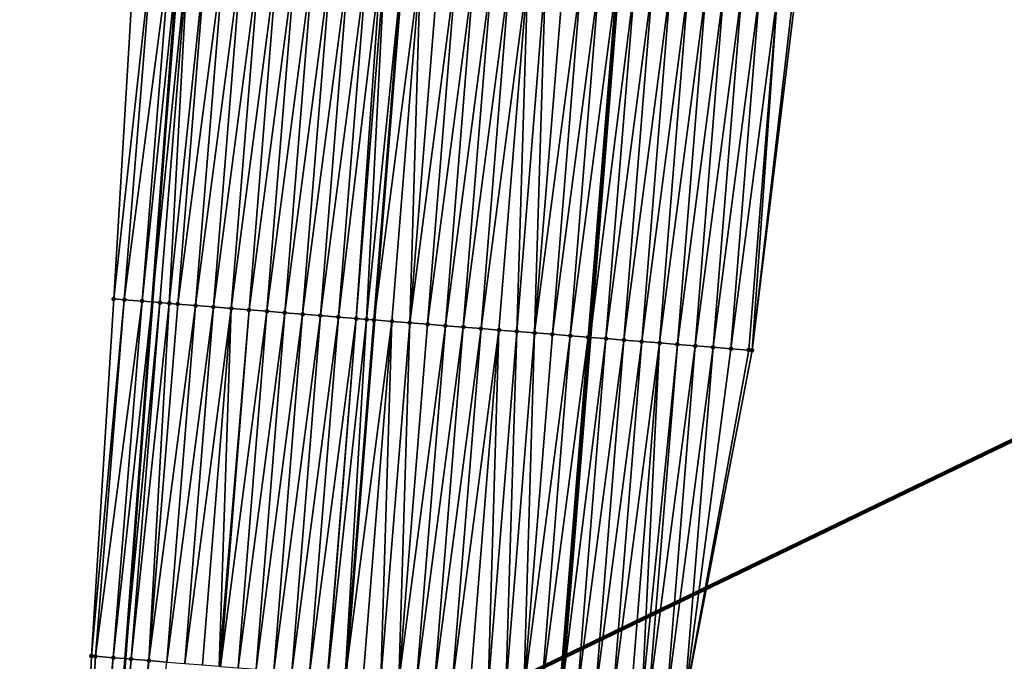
# Model space of a CAD drawing. Header units: feet. Extents: x 2017424 to 2024169, y 808042 to 818730.
# Tile 107 of 256: x 2023667 to 2023722, y 811600 to 811636. Entities that reach past the tile are written whole.
import ezdxf

# ---------------------------------------------------------------- set-up
doc = ezdxf.new("R2010")
doc.units = ezdxf.units.FT
doc.header["$MEASUREMENT"] = 0
for name, color, linetype, lineweight in [('EP_Travel Lane', 172, 'Continuous', 53), ('NB-Road Shots', 141, 'Continuous', 100), ('NB-Road X-Section', 40, 'Continuous', 13), ('Notes', 3, 'Continuous', 100), ('STRIPING', 60, 'Continuous', 53)]:
    doc.layers.add(name, color=color, linetype=linetype, lineweight=lineweight)
doc.layers.add('I-77-MM15-17_NB-Surface-BORDER', color=7, linetype='Continuous')
doc.layers.add('I-77-MM15-17_NB-Surface-TIN', color=7, linetype='Continuous')

msp = doc.modelspace()

# ---------------------------------------------------------------- linework, layer by layer
at = {"layer": 'EP_Travel Lane'}
for points in [[(2023715.05749373, 811817.4701137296, 335.5228125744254), (2023713.522144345, 811797.5342548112, 335.0680690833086), (2023711.986804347, 811777.5985177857, 334.6076413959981), (2023710.451488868, 811757.663099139, 334.1323800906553), (2023708.880166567, 811737.7174279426, 333.6148735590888), (2023707.292411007, 811717.7871192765, 333.1026996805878), (2023705.70468447, 811697.8571749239, 332.5759216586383), (2023704.116904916, 811677.926565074, 332.0758209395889), (2023702.529151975, 811657.9962892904, 331.5623287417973), (2023700.94148681, 811638.0671153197, 331.0046628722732), (2023699.353819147, 811618.137909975, 330.4482547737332), (2023697.766186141, 811598.2091396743, 329.8744049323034), (2023696.17854484, 811578.2802652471, 329.3047296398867)], [(2023688.858474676, 811799.5083149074, 334.1627387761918), (2023687.181931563, 811779.5834163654, 333.7185910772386), (2023685.505336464, 811759.6578999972, 333.303245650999), (2023683.944004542, 811739.7457917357, 332.8868988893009), (2023682.435884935, 811719.8070112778, 332.4564839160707), (2023680.927776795, 811699.8683824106, 332.0199905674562), (2023679.419582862, 811679.9286192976, 331.6289621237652), (2023677.91149389, 811659.9902438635, 331.1823142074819), (2023676.403467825, 811640.0527001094, 330.7023333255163), (2023674.895442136, 811620.1151613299, 330.2221531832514), (2023673.387480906, 811600.1784747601, 329.7078173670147), (2023671.879553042, 811580.2422293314, 329.1758011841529), (2023670.371638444, 811560.3061592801, 328.6367559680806)]]:
    msp.add_polyline3d(points, dxfattribs=at)
at = {"layer": 'I-77-MM15-17_NB-Surface-BORDER', "color": 3, "linetype": 'Continuous', "lineweight": -3}
for points in [[(2023720.933917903, 811817.001479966, 335.659297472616), (2023719.772421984, 811797.0364377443, 335.1840225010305), (2023719.583381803, 811776.9940490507, 334.7218301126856), (2023719.018468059, 811756.9808812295, 334.2858484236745), (2023718.526768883, 811736.935337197, 333.7934880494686), (2023718.108863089, 811716.9107658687, 333.2797905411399), (2023716.640296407, 811696.972034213, 332.7204245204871), (2023715.033922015, 811677.044159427, 332.1710786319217), (2023713.427559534, 811657.1164324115, 331.6158117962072), (2023710.824404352, 811637.2687329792, 331.0734239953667), (2023708.404977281, 811617.4069808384, 330.5008599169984), (2023704.621530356, 811597.6562034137, 329.8875886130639), (2023703.155388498, 811577.7174169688, 329.3226146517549)], [(2023668.464207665, 811560.4614453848, 328.5758379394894), (2023670.649388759, 811580.3423212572, 329.1387895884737), (2023671.505038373, 811600.3322855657, 329.6254281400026), (2023672.753556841, 811620.2901223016, 330.130337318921), (2023673.944974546, 811640.2533258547, 330.6048134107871), (2023675.551488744, 811660.1829350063, 331.0846162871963), (2023677.158100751, 811680.1137575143, 331.5157696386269), (2023678.764851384, 811700.0462997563, 331.8779672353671), (2023680.37143769, 811719.9768034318, 332.3219072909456), (2023680.981322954, 811739.9884717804, 332.7331315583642), (2023682.576858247, 811759.8932463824, 333.151595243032), (2023684.156522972, 811779.8267689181, 333.5518993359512), (2023686.732919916, 811799.6794945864, 334.0359923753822)]]:
    msp.add_polyline3d(points, dxfattribs=at)
at = {"layer": 'I-77-MM15-17_NB-Surface-TIN', "color": 128, "linetype": 'Continuous', "lineweight": -3}
for points in [[(2023672.753556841, 811620.2901223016, 330.130337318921), (2023674.941673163, 811640.172131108, 330.6387318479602), (2023673.944974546, 811640.2533258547, 330.6048134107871)], [(2023673.335170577, 811620.2426660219, 330.1531527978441), (2023674.941673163, 811640.172131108, 330.6387318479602), (2023672.753556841, 811620.2901223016, 330.130337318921)], [(2023673.335170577, 811620.2426660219, 330.1531527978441), (2023675.938352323, 811640.0906949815, 330.6823283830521), (2023674.941673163, 811640.172131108, 330.6387318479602)], [(2023674.331849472, 811620.16122661, 330.1968810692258), (2023675.938352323, 811640.0906949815, 330.6823283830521), (2023673.335170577, 811620.2426660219, 330.1531527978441)], [(2023674.331849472, 811620.16122661, 330.1968810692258), (2023676.403467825, 811640.0527001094, 330.7023333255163), (2023675.938352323, 811640.0906949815, 330.6823283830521)], [(2023674.331849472, 811620.16122661, 330.1968810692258), (2023674.895442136, 811620.1151613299, 330.2221531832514), (2023676.403467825, 811640.0527001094, 330.7023333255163)], [(2023676.482785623, 811640.0462207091, 330.7057448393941), (2023676.403467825, 811640.0527001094, 330.7023333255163), (2023674.895442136, 811620.1151613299, 330.2221531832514)], [(2023676.482785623, 811640.0462207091, 330.7057448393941), (2023674.895442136, 811620.1151613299, 330.2221531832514), (2023676.935047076, 811640.0094522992, 330.7181687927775)], [(2023675.328526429, 811620.0797631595, 330.2415731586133), (2023676.935047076, 811640.0094522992, 330.7181687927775), (2023674.895442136, 811620.1151613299, 330.2221531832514)], [(2023675.328526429, 811620.0797631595, 330.2415731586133), (2023675.846222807, 811620.0376531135, 330.2566647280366), (2023676.935047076, 811640.0094522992, 330.7181687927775)], [(2023675.846222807, 811620.0376531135, 330.2566647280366), (2023677.931773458, 811639.9286020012, 330.7382765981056), (2023676.935047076, 811640.0094522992, 330.7181687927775)], [(2023675.846222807, 811620.0376531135, 330.2566647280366), (2023676.325244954, 811619.9988153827, 330.2655893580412), (2023677.931773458, 811639.9286020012, 330.7382765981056)], [(2023676.325244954, 811619.9988153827, 330.2655893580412), (2023678.928501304, 811639.847769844, 330.7576570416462), (2023677.931773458, 811639.9286020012, 330.7382765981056)], [(2023676.325244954, 811619.9988153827, 330.2655893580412), (2023677.32198704, 811619.9181598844, 330.2778866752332), (2023678.928501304, 811639.847769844, 330.7576570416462)], [(2023677.32198704, 811619.9181598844, 330.2778866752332), (2023679.925233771, 811639.7669950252, 330.7747384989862), (2023678.928501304, 811639.847769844, 330.7576570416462)], [(2023677.32198704, 811619.9181598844, 330.2778866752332), (2023678.318725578, 811619.8374603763, 330.2919485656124), (2023679.925233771, 811639.7669950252, 330.7747384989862)], [(2023678.318725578, 811619.8374603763, 330.2919485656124), (2023680.921957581, 811639.6861128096, 330.7961260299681), (2023679.925233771, 811639.7669950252, 330.7747384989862)], [(2023678.318725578, 811619.8374603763, 330.2919485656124), (2023679.315458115, 811619.7566864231, 330.3089953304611), (2023680.921957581, 811639.6861128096, 330.7961260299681)], [(2023679.315458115, 811619.7566864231, 330.3089953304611), (2023681.91867462, 811639.6051465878, 330.8208817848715), (2023680.921957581, 811639.6861128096, 330.7961260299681)], [(2023679.315458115, 811619.7566864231, 330.3089953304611), (2023680.312190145, 811619.6759061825, 330.3262941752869), (2023681.91867462, 811639.6051465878, 330.8208817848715)], [(2023680.312190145, 811619.6759061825, 330.3262941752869), (2023682.915390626, 811639.5241675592, 330.8461510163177), (2023681.91867462, 811639.6051465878, 330.8208817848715)], [(2023680.312190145, 811619.6759061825, 330.3262941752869), (2023681.308924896, 811619.59515969, 330.3422399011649), (2023682.915390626, 811639.5241675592, 330.8461510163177)], [(2023681.308924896, 811619.59515969, 330.3422399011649), (2023683.912118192, 811639.4433319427, 330.8656701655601), (2023682.915390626, 811639.5241675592, 330.8461510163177)], [(2023681.308924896, 811619.59515969, 330.3422399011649), (2023682.305661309, 811619.5144338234, 330.3573586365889), (2023683.912118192, 811639.4433319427, 330.8656701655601)], [(2023682.305661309, 811619.5144338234, 330.3573586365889), (2023684.90885091, 811639.3625602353, 330.8826268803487), (2023683.912118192, 811639.4433319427, 330.8656701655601)], [(2023682.305661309, 811619.5144338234, 330.3573586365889), (2023683.30239739, 811619.4337038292, 330.3726428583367), (2023684.90885091, 811639.3625602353, 330.8826268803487)], [(2023683.30239739, 811619.4337038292, 330.3726428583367), (2023685.905579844, 811639.2817415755, 330.9014661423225), (2023684.90885091, 811639.3625602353, 330.8826268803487)], [(2023683.30239739, 811619.4337038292, 330.3726428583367), (2023684.299131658, 811619.3529513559, 330.3888283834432), (2023685.905579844, 811639.2817415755, 330.9014661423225)], [(2023684.299131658, 811619.3529513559, 330.3888283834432), (2023686.902305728, 811639.2008850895, 330.9218220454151), (2023685.905579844, 811639.2817415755, 330.9014661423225)], [(2023684.299131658, 811619.3529513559, 330.3888283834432), (2023685.295867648, 811619.2722202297, 330.4041579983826), (2023686.902305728, 811639.2008850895, 330.9218220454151)], [(2023685.295867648, 811619.2722202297, 330.4041579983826), (2023687.696048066, 811639.1365939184, 330.9340940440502), (2023686.902305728, 811639.2008850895, 330.9218220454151)], [(2023685.295867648, 811619.2722202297, 330.4041579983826), (2023686.292607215, 811619.1915334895, 330.4177079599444), (2023687.696048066, 811639.1365939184, 330.9340940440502)], [(2023686.292607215, 811619.1915334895, 330.4177079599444), (2023687.899043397, 811639.1201748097, 330.9363158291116), (2023687.696048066, 811639.1365939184, 330.9340940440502)], [(2023686.292607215, 811619.1915334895, 330.4177079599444), (2023686.877340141, 811619.1442175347, 330.4249172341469), (2023687.899043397, 811639.1201748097, 330.9363158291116)], [(2023686.877340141, 811619.1442175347, 330.4249172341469), (2023688.895795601, 811639.0396448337, 330.943580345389), (2023687.899043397, 811639.1201748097, 330.9363158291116)], [(2023686.877340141, 811619.1442175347, 330.4249172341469), (2023687.289352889, 811619.1109225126, 330.428220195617), (2023688.895795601, 811639.0396448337, 330.943580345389)], [(2023687.289352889, 811619.1109225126, 330.428220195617), (2023688.903769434, 811639.039001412, 330.9436064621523), (2023688.895795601, 811639.0396448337, 330.943580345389)], [(2023687.289352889, 811619.1109225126, 330.428220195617), (2023687.29732658, 811619.1102795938, 330.4282267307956), (2023688.903769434, 811639.039001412, 330.9436064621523)], [(2023689.892555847, 811638.9592146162, 330.9468450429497), (2023688.903769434, 811639.039001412, 330.9436064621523), (2023687.29732658, 811619.1102795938, 330.4282267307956)], [(2023688.286118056, 811619.0305533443, 330.4290371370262), (2023689.892555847, 811638.9592146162, 330.9468450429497), (2023687.29732658, 811619.1102795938, 330.4282267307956)], [(2023688.286118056, 811619.0305533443, 330.4290371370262), (2023689.282890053, 811618.9502689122, 330.4264565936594), (2023689.892555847, 811638.9592146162, 330.9468450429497)], [(2023689.282890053, 811618.9502689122, 330.4264565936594), (2023690.889318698, 811638.878816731, 330.9488133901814), (2023689.892555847, 811638.9592146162, 330.9468450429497)], [(2023689.282890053, 811618.9502689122, 330.4264565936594), (2023691.886077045, 811638.7983629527, 330.9530227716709), (2023690.889318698, 811638.878816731, 330.9488133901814)], [(2023689.282890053, 811618.9502689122, 330.4264565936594), (2023690.279657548, 811618.8699286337, 330.4261152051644), (2023691.886077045, 811638.7983629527, 330.9530227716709)], [(2023690.279657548, 811618.8699286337, 330.4261152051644), (2023692.882828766, 811638.7178269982, 330.960526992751), (2023691.886077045, 811638.7983629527, 330.9530227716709)], [(2023690.279657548, 811618.8699286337, 330.4261152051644), (2023691.276418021, 811618.789501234, 330.4292669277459), (2023692.882828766, 811638.7178269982, 330.960526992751)], [(2023691.276418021, 811618.789501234, 330.4292669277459), (2023693.879570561, 811638.6371678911, 330.9729690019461), (2023692.882828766, 811638.7178269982, 330.960526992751)], [(2023691.276418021, 811618.789501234, 330.4292669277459), (2023692.273174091, 811618.7090192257, 330.434608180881), (2023693.879570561, 811638.6371678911, 330.9729690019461)], [(2023692.273174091, 811618.7090192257, 330.434608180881), (2023694.876315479, 811638.5565475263, 330.9838576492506), (2023693.879570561, 811638.6371678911, 330.9729690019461)], [(2023692.273174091, 811618.7090192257, 330.434608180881), (2023693.26992983, 811618.6285330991, 330.4401145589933), (2023694.876315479, 811638.5565475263, 330.9838576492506)], [(2023693.26992983, 811618.6285330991, 330.4401145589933), (2023695.873073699, 811638.476092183, 330.9881297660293), (2023694.876315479, 811638.5565475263, 330.9838576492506)], [(2023693.26992983, 811618.6285330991, 330.4401145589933), (2023694.266691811, 811618.5481244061, 330.4425162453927), (2023695.873073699, 811638.476092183, 330.9881297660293)], [(2023694.266691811, 811618.5481244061, 330.4425162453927), (2023695.263460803, 811618.4678026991, 330.4414302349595), (2023695.873073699, 811638.476092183, 330.9881297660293)], [(2023695.263460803, 811618.4678026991, 330.4414302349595), (2023696.8698394, 811638.3957296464, 330.9886808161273), (2023695.873073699, 811638.476092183, 330.9881297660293)], [(2023695.263460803, 811618.4678026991, 330.4414302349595), (2023696.260230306, 811618.3874873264, 330.4400902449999), (2023696.8698394, 811638.3957296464, 330.9886808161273)], [(2023696.260230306, 811618.3874873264, 330.4400902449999), (2023697.866605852, 811638.3153764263, 330.9888583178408), (2023696.8698394, 811638.3957296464, 330.9886808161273)], [(2023696.260230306, 811618.3874873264, 330.4400902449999), (2023698.863362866, 811638.234906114, 330.9937306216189), (2023697.866605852, 811638.3153764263, 330.9888583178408)], [(2023696.260230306, 811618.3874873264, 330.4400902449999), (2023697.257000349, 811618.307178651, 330.4384817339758), (2023698.863362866, 811638.234906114, 330.9937306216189)], [(2023697.257000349, 811618.307178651, 330.4384817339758), (2023699.86012006, 811638.1544380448, 330.9985129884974), (2023698.863362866, 811638.234906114, 330.9937306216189)], [(2023697.257000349, 811618.307178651, 330.4384817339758), (2023698.25376358, 811618.2267854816, 330.4402609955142), (2023699.86012006, 811638.1544380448, 330.9985129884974)], [(2023698.25376358, 811618.2267854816, 330.4402609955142), (2023700.856875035, 811638.0739424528, 331.0043988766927), (2023699.86012006, 811638.1544380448, 330.9985129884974)], [(2023698.25376358, 811618.2267854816, 330.4402609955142), (2023699.25051609, 811618.1462592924, 330.4473736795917), (2023700.856875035, 811638.0739424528, 331.0043988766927)], [(2023699.25051609, 811618.1462592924, 330.4473736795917), (2023700.94148681, 811638.0671153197, 331.0046628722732), (2023700.856875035, 811638.0739424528, 331.0043988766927)], [(2023699.25051609, 811618.1462592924, 330.4473736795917), (2023699.353819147, 811618.137909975, 330.4482547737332), (2023700.94148681, 811638.0671153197, 331.0046628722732)], [(2023701.853635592, 811637.9935160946, 331.0075088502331), (2023700.94148681, 811638.0671153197, 331.0046628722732), (2023699.353819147, 811618.137909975, 330.4482547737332)], [(2023700.247265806, 811618.0656984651, 330.4558751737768), (2023701.853635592, 811637.9935160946, 331.0075088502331), (2023699.353819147, 811618.137909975, 330.4482547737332)], [(2023700.247265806, 811618.0656984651, 330.4558751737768), (2023702.850388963, 811637.9130005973, 331.0141928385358), (2023701.853635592, 811637.9935160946, 331.0075088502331)], [(2023700.247265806, 811618.0656984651, 330.4558751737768), (2023701.244019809, 811617.9851908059, 330.4622448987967), (2023702.850388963, 811637.9130005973, 331.0141928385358)], [(2023701.244019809, 811617.9851908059, 330.4622448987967), (2023703.847131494, 811637.8323506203, 331.0262687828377), (2023702.850388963, 811637.9130005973, 331.0141928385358)], [(2023701.244019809, 811617.9851908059, 330.4622448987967), (2023702.240777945, 811617.9047344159, 330.4665589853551), (2023703.847131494, 811637.8323506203, 331.0262687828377)], [(2023702.240777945, 811617.9047344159, 330.4665589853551), (2023704.843873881, 811637.7516988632, 331.0384160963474), (2023703.847131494, 811637.8323506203, 331.0262687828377)], [(2023702.240777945, 811617.9047344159, 330.4665589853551), (2023703.237531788, 811617.8242247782, 330.4730080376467), (2023704.843873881, 811637.7516988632, 331.0384160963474)], [(2023703.237531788, 811617.8242247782, 330.4730080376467), (2023705.840618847, 811637.6710791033, 331.0492804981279), (2023704.843873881, 811637.7516988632, 331.0384160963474)], [(2023703.237531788, 811617.8242247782, 330.4730080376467), (2023704.234282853, 811617.7436806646, 330.4808393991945), (2023705.840618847, 811637.6710791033, 331.0492804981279)], [(2023704.234282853, 811617.7436806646, 330.4808393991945), (2023706.837365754, 811637.5904834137, 331.0591797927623), (2023705.840618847, 811637.6710791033, 331.0492804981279)], [(2023704.234282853, 811617.7436806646, 330.4808393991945), (2023705.231036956, 811617.6631742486, 330.4871592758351), (2023706.837365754, 811637.5904834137, 331.0591797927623)], [(2023705.231036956, 811617.6631742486, 330.4871592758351), (2023707.834126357, 811637.5100576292, 331.0622667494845), (2023706.837365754, 811637.5904834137, 331.0591797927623)], [(2023705.231036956, 811617.6631742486, 330.4871592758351), (2023706.227792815, 811617.5826896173, 330.4926057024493), (2023707.834126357, 811637.5100576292, 331.0622667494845)], [(2023706.227792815, 811617.5826896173, 330.4926057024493), (2023708.830888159, 811637.4296467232, 331.0647571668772), (2023707.834126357, 811637.5100576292, 331.0622667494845)], [(2023706.227792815, 811617.5826896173, 330.4926057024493), (2023707.224550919, 811617.502232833, 330.4969355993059), (2023708.830888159, 811637.4296467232, 331.0647571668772)], [(2023707.224550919, 811617.502232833, 330.4969355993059), (2023709.827643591, 811637.3491567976, 331.0704158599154), (2023708.830888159, 811637.4296467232, 331.0647571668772)], [(2023707.224550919, 811617.502232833, 330.4969355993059), (2023708.221310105, 811617.4217894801, 330.5007269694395), (2023709.827643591, 811637.3491567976, 331.0704158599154)], [(2023708.221310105, 811617.4217894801, 330.5007269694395), (2023708.404977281, 811617.4069808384, 330.5008599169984), (2023709.827643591, 811637.3491567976, 331.0704158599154)], [(2023708.404977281, 811617.4069808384, 330.5008599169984), (2023710.698677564, 811637.2788658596, 331.0734990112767), (2023709.827643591, 811637.3491567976, 331.0704158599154)], [(2023708.404977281, 811617.4069808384, 330.5008599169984), (2023710.824404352, 811637.2687329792, 331.0734239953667), (2023710.698677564, 811637.2788658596, 331.0734990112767)], [(2023671.505038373, 811600.3322855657, 329.6254281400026), (2023673.335170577, 811620.2426660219, 330.1531527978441), (2023672.753556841, 811620.2901223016, 330.130337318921)], [(2023671.72873574, 811600.3140413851, 329.633876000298), (2023673.335170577, 811620.2426660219, 330.1531527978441), (2023671.505038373, 811600.3322855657, 329.6254281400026)], [(2023671.72873574, 811600.3140413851, 329.633876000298), (2023674.331849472, 811620.16122661, 330.1968810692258), (2023673.335170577, 811620.2426660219, 330.1531527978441)], [(2023672.725412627, 811600.2325770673, 329.6786028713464), (2023674.331849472, 811620.16122661, 330.1968810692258), (2023671.72873574, 811600.3140413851, 329.633876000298)], [(2023672.725412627, 811600.2325770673, 329.6786028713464), (2023674.895442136, 811620.1151613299, 330.2221531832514), (2023674.331849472, 811620.16122661, 330.1968810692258)], [(2023672.725412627, 811600.2325770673, 329.6786028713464), (2023673.387480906, 811600.1784747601, 329.7078173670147), (2023674.895442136, 811620.1151613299, 330.2221531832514)], [(2023675.328526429, 811620.0797631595, 330.2415731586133), (2023674.895442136, 811620.1151613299, 330.2221531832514), (2023673.387480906, 811600.1784747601, 329.7078173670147)], [(2023673.722091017, 811600.1511313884, 329.7225824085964), (2023675.328526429, 811620.0797631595, 330.2415731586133), (2023673.387480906, 811600.1784747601, 329.7078173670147)], [(2023673.722091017, 811600.1511313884, 329.7225824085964), (2023675.846222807, 811620.0376531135, 330.2566647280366), (2023675.328526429, 811620.0797631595, 330.2415731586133)], [(2023673.722091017, 811600.1511313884, 329.7225824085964), (2023674.71880931, 811600.0701807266, 329.7467142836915), (2023675.846222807, 811620.0376531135, 330.2566647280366)], [(2023674.71880931, 811600.0701807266, 329.7467142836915), (2023676.325244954, 811619.9988153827, 330.2655893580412), (2023675.846222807, 811620.0376531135, 330.2566647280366)], [(2023674.71880931, 811600.0701807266, 329.7467142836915), (2023677.32198704, 811619.9181598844, 330.2778866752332), (2023676.325244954, 811619.9988153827, 330.2655893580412)], [(2023674.71880931, 811600.0701807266, 329.7467142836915), (2023675.715552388, 811599.9895375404, 329.758517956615), (2023677.32198704, 811619.9181598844, 330.2778866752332)], [(2023675.715552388, 811599.9895375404, 329.758517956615), (2023678.318725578, 811619.8374603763, 330.2919485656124), (2023677.32198704, 811619.9181598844, 330.2778866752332)], [(2023675.715552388, 811599.9895375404, 329.758517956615), (2023676.712295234, 811599.908891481, 329.7704368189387), (2023678.318725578, 811619.8374603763, 330.2919485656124)], [(2023676.712295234, 811599.908891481, 329.7704368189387), (2023679.315458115, 811619.7566864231, 330.3089953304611), (2023678.318725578, 811619.8374603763, 330.2919485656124)], [(2023676.712295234, 811599.908891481, 329.7704368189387), (2023677.709033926, 811599.8281938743, 329.7844224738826), (2023679.315458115, 811619.7566864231, 330.3089953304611)], [(2023677.709033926, 811599.8281938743, 329.7844224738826), (2023678.647808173, 811599.7521915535, 329.7974996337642), (2023679.315458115, 811619.7566864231, 330.3089953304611)], [(2023678.647808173, 811599.7521915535, 329.7974996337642), (2023680.312190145, 811619.6759061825, 330.3262941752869), (2023679.315458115, 811619.7566864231, 330.3089953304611)], [(2023678.647808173, 811599.7521915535, 329.7974996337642), (2023678.705772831, 811599.7474989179, 329.7983018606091), (2023680.312190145, 811619.6759061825, 330.3262941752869)], [(2023678.705772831, 811599.7474989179, 329.7983018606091), (2023681.308924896, 811619.59515969, 330.3422399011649), (2023680.312190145, 811619.6759061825, 330.3262941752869)], [(2023678.705772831, 811599.7474989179, 329.7983018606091), (2023679.702513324, 811599.6668236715, 329.8113909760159), (2023681.308924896, 811619.59515969, 330.3422399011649)], [(2023679.702513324, 811599.6668236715, 329.8113909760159), (2023682.305661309, 811619.5144338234, 330.3573586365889), (2023681.308924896, 811619.59515969, 330.3422399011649)], [(2023679.702513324, 811599.6668236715, 329.8113909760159), (2023680.699255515, 811599.586169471, 329.8236362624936), (2023682.305661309, 811619.5144338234, 330.3573586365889)], [(2023680.699255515, 811599.586169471, 329.8236362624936), (2023683.30239739, 811619.4337038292, 330.3726428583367), (2023682.305661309, 811619.5144338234, 330.3573586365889)], [(2023680.699255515, 811599.586169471, 329.8236362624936), (2023681.69599723, 811599.5055093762, 329.8361178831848), (2023683.30239739, 811619.4337038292, 330.3726428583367)], [(2023681.69599723, 811599.5055093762, 329.8361178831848), (2023684.299131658, 811619.3529513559, 330.3888283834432), (2023683.30239739, 811619.4337038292, 330.3726428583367)], [(2023681.69599723, 811599.5055093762, 329.8361178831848), (2023682.692738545, 811599.4248443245, 329.8487982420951), (2023684.299131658, 811619.3529513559, 330.3888283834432)], [(2023682.692738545, 811599.4248443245, 329.8487982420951), (2023685.295867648, 811619.2722202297, 330.4041579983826), (2023684.299131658, 811619.3529513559, 330.3888283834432)], [(2023682.692738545, 811599.4248443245, 329.8487982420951), (2023683.689481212, 811599.344196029, 329.8608067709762), (2023685.295867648, 811619.2722202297, 330.4041579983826)], [(2023683.689481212, 811599.344196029, 329.8608067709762), (2023686.292607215, 811619.1915334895, 330.4177079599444), (2023685.295867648, 811619.2722202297, 330.4041579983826)], [(2023683.689481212, 811599.344196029, 329.8608067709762), (2023684.686229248, 811599.263614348, 329.8701443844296), (2023686.292607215, 811619.1915334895, 330.4177079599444)], [(2023684.686229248, 811599.263614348, 329.8701443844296), (2023684.713414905, 811599.2614174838, 329.8703612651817), (2023686.292607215, 811619.1915334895, 330.4177079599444)], [(2023684.713414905, 811599.2614174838, 329.8703612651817), (2023686.877340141, 811619.1442175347, 330.4249172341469), (2023686.292607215, 811619.1915334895, 330.4177079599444)], [(2023684.713414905, 811599.2614174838, 329.8703612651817), (2023685.682985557, 811599.1831353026, 329.8753668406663), (2023686.877340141, 811619.1442175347, 330.4249172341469)], [(2023685.682985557, 811599.1831353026, 329.8753668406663), (2023687.289352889, 811619.1109225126, 330.428220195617), (2023686.877340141, 811619.1442175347, 330.4249172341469)], [(2023685.682985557, 811599.1831353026, 329.8753668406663), (2023687.29732658, 811619.1102795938, 330.4282267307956), (2023687.289352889, 811619.1109225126, 330.428220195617)], [(2023685.682985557, 811599.1831353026, 329.8753668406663), (2023685.690959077, 811599.1824925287, 329.8753681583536), (2023687.29732658, 811619.1102795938, 330.4282267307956)], [(2023688.286118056, 811619.0305533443, 330.4290371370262), (2023687.29732658, 811619.1102795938, 330.4282267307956), (2023685.690959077, 811599.1824925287, 329.8753681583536)], [(2023686.679752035, 811599.1027824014, 329.8755315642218), (2023688.286118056, 811619.0305533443, 330.4290371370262), (2023685.690959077, 811599.1824925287, 329.8753681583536)], [(2023686.679752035, 811599.1027824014, 329.8755315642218), (2023687.676523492, 811599.0224912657, 329.8732197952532), (2023688.286118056, 811619.0305533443, 330.4290371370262)], [(2023687.676523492, 811599.0224912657, 329.8732197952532), (2023689.282890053, 811618.9502689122, 330.4264565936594), (2023688.286118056, 811619.0305533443, 330.4290371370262)], [(2023687.676523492, 811599.0224912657, 329.8732197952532), (2023688.673294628, 811598.9421961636, 329.8710670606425), (2023689.282890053, 811618.9502689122, 330.4264565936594)], [(2023688.673294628, 811598.9421961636, 329.8710670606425), (2023690.279657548, 811618.8699286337, 330.4261152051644), (2023689.282890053, 811618.9502689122, 330.4264565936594)], [(2023688.673294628, 811598.9421961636, 329.8710670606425), (2023691.276418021, 811618.789501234, 330.4292669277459), (2023690.279657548, 811618.8699286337, 330.4261152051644)], [(2023688.673294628, 811598.9421961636, 329.8710670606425), (2023689.670060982, 811598.8618417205, 329.8712936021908), (2023691.276418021, 811618.789501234, 330.4292669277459)], [(2023689.670060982, 811598.8618417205, 329.8712936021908), (2023692.273174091, 811618.7090192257, 330.434608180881), (2023691.276418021, 811618.789501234, 330.4292669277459)], [(2023689.670060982, 811598.8618417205, 329.8712936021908), (2023690.66682334, 811598.7814377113, 329.8735074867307), (2023692.273174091, 811618.7090192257, 330.434608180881)], [(2023690.66682334, 811598.7814377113, 329.8735074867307), (2023693.26992983, 811618.6285330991, 330.4401145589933), (2023692.273174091, 811618.7090192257, 330.434608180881)], [(2023690.66682334, 811598.7814377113, 329.8735074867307), (2023691.663586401, 811598.7010424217, 329.8753717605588), (2023693.26992983, 811618.6285330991, 330.4401145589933)], [(2023691.663586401, 811598.7010424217, 329.8753717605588), (2023694.266691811, 811618.5481244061, 330.4425162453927), (2023693.26992983, 811618.6285330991, 330.4401145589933)], [(2023691.663586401, 811598.7010424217, 329.8753717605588), (2023692.660352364, 811598.6206831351, 329.8757925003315), (2023694.266691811, 811618.5481244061, 330.4425162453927)], [(2023692.660352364, 811598.6206831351, 329.8757925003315), (2023693.657120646, 811598.5403526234, 329.8750595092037), (2023694.266691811, 811618.5481244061, 330.4425162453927)], [(2023693.657120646, 811598.5403526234, 329.8750595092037), (2023695.263460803, 811618.4678026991, 330.4414302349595), (2023694.266691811, 811618.5481244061, 330.4425162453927)], [(2023693.657120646, 811598.5403526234, 329.8750595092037), (2023694.653890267, 811598.4600387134, 329.8736608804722), (2023695.263460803, 811618.4678026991, 330.4414302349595)], [(2023694.653890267, 811598.4600387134, 329.8736608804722), (2023696.260230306, 811618.3874873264, 330.4400902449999), (2023695.263460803, 811618.4678026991, 330.4414302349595)], [(2023694.653890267, 811598.4600387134, 329.8736608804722), (2023695.650659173, 811598.3797159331, 329.8726178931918), (2023696.260230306, 811618.3874873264, 330.4400902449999)], [(2023695.650659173, 811598.3797159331, 329.8726178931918), (2023697.257000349, 811618.307178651, 330.4384817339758), (2023696.260230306, 811618.3874873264, 330.4400902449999)], [(2023695.650659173, 811598.3797159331, 329.8726178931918), (2023698.25376358, 811618.2267854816, 330.4402609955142), (2023697.257000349, 811618.307178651, 330.4384817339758)], [(2023695.650659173, 811598.3797159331, 329.8726178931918), (2023696.647426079, 811598.2993683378, 329.8725698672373), (2023698.25376358, 811618.2267854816, 330.4402609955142)], [(2023696.647426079, 811598.2993683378, 329.8725698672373), (2023699.25051609, 811618.1462592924, 330.4473736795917), (2023698.25376358, 811618.2267854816, 330.4402609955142)], [(2023696.647426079, 811598.2993683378, 329.8725698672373), (2023697.644189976, 811598.2189834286, 329.8740179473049), (2023699.25051609, 811618.1462592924, 330.4473736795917)], [(2023697.644189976, 811598.2189834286, 329.8740179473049), (2023699.353819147, 811618.137909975, 330.4482547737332), (2023699.25051609, 811618.1462592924, 330.4473736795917)], [(2023697.644189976, 811598.2189834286, 329.8740179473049), (2023697.766186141, 811598.2091396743, 329.8744049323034), (2023699.353819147, 811618.137909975, 330.4482547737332)], [(2023700.247265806, 811618.0656984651, 330.4558751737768), (2023699.353819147, 811618.137909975, 330.4482547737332), (2023697.766186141, 811598.2091396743, 329.8744049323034)], [(2023698.640950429, 811598.1385557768, 329.8771797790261), (2023700.247265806, 811618.0656984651, 330.4558751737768), (2023697.766186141, 811598.2091396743, 329.8744049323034)], [(2023698.640950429, 811598.1385557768, 329.8771797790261), (2023701.244019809, 811617.9851908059, 330.4622448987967), (2023700.247265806, 811618.0656984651, 330.4558751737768)], [(2023698.640950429, 811598.1385557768, 329.8771797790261), (2023699.63770742, 811598.058085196, 329.8820628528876), (2023701.244019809, 811617.9851908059, 330.4622448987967)], [(2023699.63770742, 811598.058085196, 329.8820628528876), (2023702.240777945, 811617.9047344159, 330.4665589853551), (2023701.244019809, 811617.9851908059, 330.4622448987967)], [(2023699.63770742, 811598.058085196, 329.8820628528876), (2023700.63446334, 811597.977601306, 329.8874795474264), (2023702.240777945, 811617.9047344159, 330.4665589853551)], [(2023700.63446334, 811597.977601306, 329.8874795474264), (2023703.237531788, 811617.8242247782, 330.4730080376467), (2023702.240777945, 811617.9047344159, 330.4665589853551)], [(2023700.63446334, 811597.977601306, 329.8874795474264), (2023701.631223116, 811597.8971652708, 329.8909775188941), (2023703.237531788, 811617.8242247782, 330.4730080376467)], [(2023701.631223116, 811597.8971652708, 329.8909775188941), (2023702.247923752, 811597.8474305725, 329.8918865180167), (2023703.237531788, 811617.8242247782, 330.4730080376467)], [(2023702.247923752, 811597.8474305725, 329.8918865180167), (2023704.234282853, 811617.7436806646, 330.4808393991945), (2023703.237531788, 811617.8242247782, 330.4730080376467)], [(2023702.247923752, 811597.8474305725, 329.8918865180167), (2023702.627988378, 811597.8167972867, 329.8917469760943), (2023704.234282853, 811617.7436806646, 330.4808393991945)], [(2023702.627988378, 811597.8167972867, 329.8917469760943), (2023705.231036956, 811617.6631742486, 330.4871592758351), (2023704.234282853, 811617.7436806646, 330.4808393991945)], [(2023702.627988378, 811597.8167972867, 329.8917469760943), (2023703.624757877, 811597.7364818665, 329.8904088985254), (2023705.231036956, 811617.6631742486, 330.4871592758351)], [(2023703.624757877, 811597.7364818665, 329.8904088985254), (2023706.227792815, 811617.5826896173, 330.4926057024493), (2023705.231036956, 811617.6631742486, 330.4871592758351)], [(2023703.624757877, 811597.7364818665, 329.8904088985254), (2023704.621530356, 811597.6562034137, 329.8875886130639), (2023706.227792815, 811617.5826896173, 330.4926057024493)], [(2023704.621530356, 811597.6562034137, 329.8875886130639), (2023707.224550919, 811617.502232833, 330.4969355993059), (2023706.227792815, 811617.5826896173, 330.4926057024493)], [(2023704.621530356, 811597.6562034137, 329.8875886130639), (2023708.221310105, 811617.4217894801, 330.5007269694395), (2023707.224550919, 811617.502232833, 330.4969355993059)], [(2023704.621530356, 811597.6562034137, 329.8875886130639), (2023708.404977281, 811617.4069808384, 330.5008599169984), (2023708.221310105, 811617.4217894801, 330.5007269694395)], [(2023670.649388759, 811580.3423212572, 329.1387895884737), (2023671.72873574, 811600.3140413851, 329.633876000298), (2023671.505038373, 811600.3322855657, 329.6254281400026)], [(2023670.649388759, 811580.3423212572, 329.1387895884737), (2023672.725412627, 811600.2325770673, 329.6786028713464), (2023671.72873574, 811600.3140413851, 329.633876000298)], [(2023671.118987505, 811580.3040729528, 329.1544938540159), (2023672.725412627, 811600.2325770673, 329.6786028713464), (2023670.649388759, 811580.3423212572, 329.1387895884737)], [(2023671.118987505, 811580.3040729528, 329.1544938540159), (2023673.387480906, 811600.1784747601, 329.7078173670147), (2023672.725412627, 811600.2325770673, 329.6786028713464)], [(2023671.118987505, 811580.3040729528, 329.1544938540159), (2023671.879553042, 811580.2422293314, 329.1758011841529), (2023673.387480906, 811600.1784747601, 329.7078173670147)], [(2023673.722091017, 811600.1511313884, 329.7225824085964), (2023673.387480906, 811600.1784747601, 329.7078173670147), (2023671.879553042, 811580.2422293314, 329.1758011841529)], [(2023672.115698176, 811580.223027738, 329.1824168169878), (2023673.722091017, 811600.1511313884, 329.7225824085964), (2023671.879553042, 811580.2422293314, 329.1758011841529)], [(2023672.115698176, 811580.223027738, 329.1824168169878), (2023674.71880931, 811600.0701807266, 329.7467142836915), (2023673.722091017, 811600.1511313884, 329.7225824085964)], [(2023672.115698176, 811580.223027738, 329.1824168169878), (2023673.112428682, 811580.1422285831, 329.2004740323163), (2023674.71880931, 811600.0701807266, 329.7467142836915)], [(2023673.112428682, 811580.1422285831, 329.2004740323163), (2023675.715552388, 811599.9895375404, 329.758517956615), (2023674.71880931, 811600.0701807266, 329.7467142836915)]]:
    msp.add_3dface(points, dxfattribs=at)
at = {"layer": 'NB-Road Shots', "lineweight": 100}
for p in [(2023672.753556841, 811620.2901223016, 330.130337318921), (2023673.335170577, 811620.2426660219, 330.1531527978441), (2023674.331849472, 811620.16122661, 330.1968810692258), (2023675.328526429, 811620.0797631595, 330.2415731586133), (2023675.846222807, 811620.0376531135, 330.2566647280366), (2023676.325244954, 811619.9988153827, 330.2655893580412), (2023677.32198704, 811619.9181598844, 330.2778866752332), (2023678.318725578, 811619.8374603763, 330.2919485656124), (2023679.315458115, 811619.7566864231, 330.3089953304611), (2023680.312190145, 811619.6759061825, 330.3262941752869), (2023681.308924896, 811619.59515969, 330.3422399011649), (2023682.305661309, 811619.5144338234, 330.3573586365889), (2023683.30239739, 811619.4337038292, 330.3726428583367), (2023684.299131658, 811619.3529513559, 330.3888283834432), (2023685.295867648, 811619.2722202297, 330.4041579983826), (2023686.292607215, 811619.1915334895, 330.4177079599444), (2023686.877340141, 811619.1442175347, 330.4249172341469), (2023687.289352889, 811619.1109225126, 330.428220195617), (2023688.286118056, 811619.0305533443, 330.4290371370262), (2023689.282890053, 811618.9502689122, 330.4264565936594), (2023690.279657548, 811618.8699286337, 330.4261152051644), (2023691.276418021, 811618.789501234, 330.4292669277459), (2023692.273174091, 811618.7090192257, 330.434608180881), (2023693.26992983, 811618.6285330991, 330.4401145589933), (2023694.266691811, 811618.5481244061, 330.4425162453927), (2023695.263460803, 811618.4678026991, 330.4414302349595), (2023696.260230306, 811618.3874873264, 330.4400902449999), (2023697.257000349, 811618.307178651, 330.4384817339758), (2023698.25376358, 811618.2267854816, 330.4402609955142), (2023699.25051609, 811618.1462592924, 330.4473736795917), (2023700.247265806, 811618.0656984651, 330.4558751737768), (2023701.244019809, 811617.9851908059, 330.4622448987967), (2023702.240777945, 811617.9047344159, 330.4665589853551), (2023703.237531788, 811617.8242247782, 330.4730080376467), (2023704.234282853, 811617.7436806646, 330.4808393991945), (2023705.231036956, 811617.6631742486, 330.4871592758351), (2023706.227792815, 811617.5826896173, 330.4926057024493), (2023707.224550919, 811617.502232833, 330.4969355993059), (2023708.221310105, 811617.4217894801, 330.5007269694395), (2023708.404977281, 811617.4069808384, 330.5008599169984), (2023671.505038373, 811600.3322855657, 329.6254281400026), (2023671.72873574, 811600.3140413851, 329.633876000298), (2023672.725412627, 811600.2325770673, 329.6786028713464), (2023673.722091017, 811600.1511313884, 329.7225824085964), (2023674.71880931, 811600.0701807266, 329.7467142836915)]:
    msp.add_point(p, dxfattribs=at)
at = {"layer": 'NB-Road X-Section', "extrusion": (0.08032365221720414, 0.9964549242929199, 0.02501389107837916), "elevation": 971300.0790508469, "flags": 128}
msp.add_lwpolyline([(-1951952.890027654, -23972.99458379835), (-1951952.705764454, -23972.99471678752), (-1951951.705764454, -23972.99850934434), (-1951950.705764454, -23973.00284059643), (-1951949.705764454, -23973.00828872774), (-1951948.705764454, -23973.01461058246), (-1951947.705764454, -23973.02244439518), (-1951946.705764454, -23973.02889546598), (-1951945.705764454, -23973.03321090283), (-1951944.705764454, -23973.03958262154), (-1951943.705764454, -23973.04808677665), (-1951942.705764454, -23973.05520168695), (-1951941.705764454, -23973.05698150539), (-1951940.705764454, -23973.05537249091), (-1951939.705764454, -23973.05403208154), (-1951938.705764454, -23973.05294573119), (-1951937.705764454, -23973.0553481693), (-1951936.705764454, -23973.06085627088), (-1951935.705764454, -23973.0661991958), (-1951934.705764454, -23973.06935190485), (-1951933.705764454, -23973.06901040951), (-1951932.705764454, -23973.06642905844), (-1951931.705764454, -23973.06724625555), (-1951931.292408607, -23973.07055025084), (-1951930.705764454, -23973.07776178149), (-1951929.705764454, -23973.09131598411), (-1951928.705764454, -23973.10665039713), (-1951927.705764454, -23973.12284098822), (-1951926.705764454, -23973.13812999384), (-1951925.705764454, -23973.15325346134), (-1951924.705764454, -23973.16920417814), (-1951923.705764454, -23973.1865084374), (-1951922.705764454, -23973.20356053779), (-1951921.705764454, -23973.21762682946), (-1951920.705764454, -23973.22992799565), (-1951920.225170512, -23973.238855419), (-1951919.705764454, -23973.25395171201), (-1951918.705764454, -23973.29865778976), (-1951917.705764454, -23973.34239974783), (-1951917.122218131, -23973.36522236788)], dxfattribs=at)
at = {"layer": 'NB-Road X-Section', "extrusion": (0.08032365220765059, 0.9964549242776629, 0.02501389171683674), "elevation": 971280.0790193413, "flags": 128}
msp.add_lwpolyline([(-1951950.705772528, -23973.10823255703), (-1951949.705772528, -23973.10541138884), (-1951948.705772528, -23973.10407289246), (-1951948.324475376, -23973.10393330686), (-1951947.705772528, -23973.1048425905), (-1951946.705772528, -23973.1083416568), (-1951945.705772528, -23973.11376004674), (-1951944.705772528, -23973.11864464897), (-1951943.705772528, -23973.12180747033), (-1951942.705772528, -23973.12325600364), (-1951941.705772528, -23973.12320796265), (-1951940.705772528, -23973.12216464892), (-1951939.705772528, -23973.12076558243), (-1951938.705772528, -23973.12003236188), (-1951937.705772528, -23973.12045323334), (-1951936.705772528, -23973.12231809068), (-1951935.705772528, -23973.12453266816), (-1951934.705772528, -23973.1247592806), (-1951933.705772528, -23973.12260587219), (-1951932.705772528, -23973.12029337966), (-1951931.705772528, -23973.12045815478), (-1951930.733046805, -23973.12546529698), (-1951930.705772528, -23973.12568224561), (-1951929.705772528, -23973.13502278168), (-1951928.705772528, -23973.14703506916), (-1951927.705772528, -23973.15971939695), (-1951926.705772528, -23973.17220492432), (-1951925.705772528, -23973.18445404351), (-1951924.705772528, -23973.19754725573), (-1951924.647618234, -23973.19834973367), (-1951923.705772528, -23973.21143098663), (-1951922.705772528, -23973.225421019), (-1951921.705772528, -23973.23734361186), (-1951920.705772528, -23973.24915097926), (-1951919.705772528, -23973.27329040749), (-1951918.705772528, -23973.31728371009), (-1951917.705772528, -23973.36202458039), (-1951917.48133252, -23973.37047508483)], dxfattribs=at)
at = {"layer": 'Notes'}
msp.add_line((2023469.405468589, 811489.8505376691, 351.9423898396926), (2023782.015155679, 811640.9350456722, 351.9423898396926), dxfattribs=at)
at = {"layer": 'STRIPING'}
msp.add_polyline3d([(2023701.692908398, 811798.4798451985, 334.6899892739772), (2023700.11334533, 811778.5475981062, 334.230240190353), (2023698.533810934, 811758.615712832, 333.7536277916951), (2023696.936453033, 811738.6884328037, 333.2870604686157), (2023695.329897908, 811718.7583182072, 332.8275240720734), (2023693.723334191, 811698.8280970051, 332.3722616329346), (2023692.116747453, 811678.8975902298, 331.9284499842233), (2023690.510221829, 811658.9678416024, 331.454240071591), (2023688.903769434, 811639.039001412, 330.9436064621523), (2023687.29732658, 811619.1102795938, 330.4282267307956), (2023685.690959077, 811599.1824925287, 329.8753681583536), (2023684.084603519, 811579.2548536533, 329.3165679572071)], dxfattribs=at)

doc.saveas('drawing.dxf')
